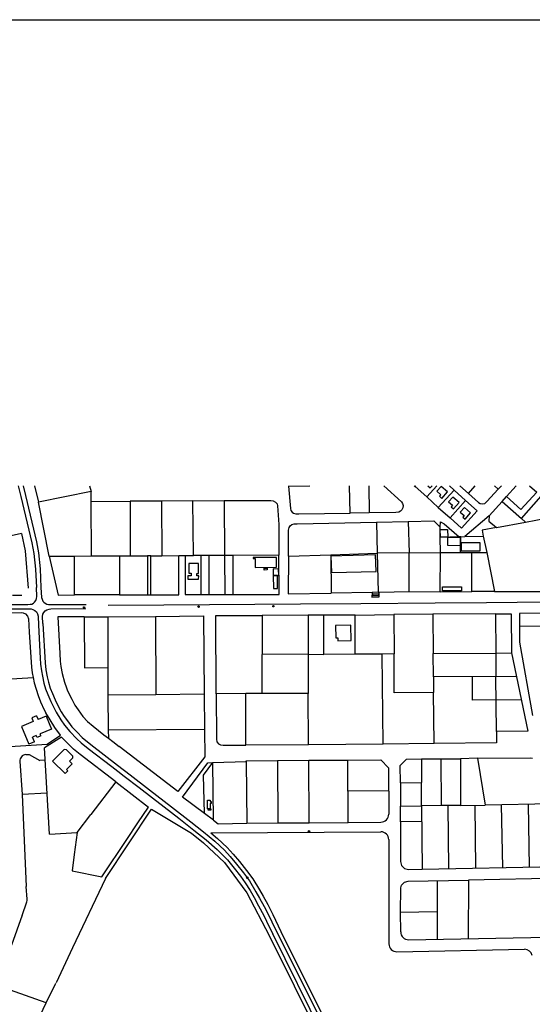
# Model space of a CAD drawing. Header units: metres. Extents: x 711 to 831, y 126 to 250.
# Tile 22 of 39: x 752 to 765, y 224 to 250. Entities that reach past the tile are written whole.
import ezdxf

# ---------------------------------------------------------------- set-up
doc = ezdxf.new("R2010")
doc.units = ezdxf.units.M
doc.layers.get('Defpoints').update_dxf_attribs({"linetype": 'CONTINUOUS'})
for name, color, linetype in [('x-Exist-Demolish$0$10-WEG', 253, 'CONTINUOUS'), ('x-Exist-Demolish$0$17-ITEMS', 253, 'CONTINUOUS'), ('x-Exist-Demolish$0$2', 253, 'CONTINUOUS'), ('x-Exist-Demolish$0$20-KAVEL', 253, 'CONTINUOUS'), ('x-Exist-Demolish$0$30-BUILD', 253, 'CONTINUOUS')]:
    doc.layers.add(name, color=color, linetype=linetype)

msp = doc.modelspace()

# ---------------------------------------------------------------- linework, layer by layer
at = {"layer": 'Defpoints'}
msp.add_lwpolyline([(711, 250.1), (831, 250.1), (831, 175.048), (711, 175.048)], close=True, dxfattribs=at)
at = {"layer": 'x-Exist-Demolish$0$10-WEG'}
for points in [[(751.94, 237.943), (752.009, 237.662)], [(752.067, 237.943), (752.129, 237.691)], [(752.009, 237.662), (752.298, 236.455)], [(752.129, 237.691), (752.421, 236.48)], [(752.298, 236.455), (752.351, 236.175)], [(752.421, 236.48), (752.472, 236.194)], [(752.351, 236.175), (752.388, 235.771)], [(752.472, 236.194), (752.511, 235.778)], [(752.388, 235.771), (752.417, 235.29)], [(752.511, 235.778), (752.532, 235.293)], [(751.585, 234.845), (752.191, 234.848), (752.257, 234.85), (752.295, 234.857), (752.336, 234.882), (752.37, 234.91), (752.4, 234.952), (752.422, 235.005), (752.429, 235.054), (752.417, 235.29)], [(752.532, 235.293), (752.549, 235.032), (752.562, 234.982), (752.587, 234.934), (752.611, 234.905), (752.64, 234.879), (752.687, 234.857), (752.734, 234.847), (752.826, 234.848), (753.714, 234.847)], [(752.582, 234.352), (752.575, 234.53), (752.586, 234.59), (752.612, 234.637), (752.647, 234.677), (752.691, 234.709), (752.746, 234.726), (752.794, 234.736), (753.703, 234.741)], [(751.594, 234.729), (752.201, 234.733)], [(752.201, 234.733), (752.278, 234.731), (752.324, 234.718), (752.377, 234.691), (752.419, 234.65), (752.446, 234.599), (752.46, 234.544), (752.469, 234.309)], [(752.469, 234.309), (752.511, 233.448), (752.526, 233.292)], [(752.582, 234.352), (752.643, 233.323)], [(752.526, 233.292), (752.546, 233.117), (752.57, 232.973), (752.611, 232.794), (752.655, 232.644), (752.71, 232.498), (752.791, 232.316), (752.818, 232.26)], [(752.643, 233.323), (752.664, 233.142), (752.694, 232.957), (752.727, 232.82), (752.777, 232.664), (752.831, 232.52), (752.902, 232.36), (752.947, 232.267)], [(752.818, 232.26), (752.931, 232.041), (753.053, 231.835), (753.145, 231.701), (753.284, 231.536), (753.469, 231.342)], [(752.947, 232.267), (753.062, 232.047), (753.141, 231.92), (753.248, 231.772), (753.34, 231.658), (753.474, 231.511), (753.61, 231.375)], [(753.469, 231.342), (753.586, 231.235), (753.762, 231.089), (754.38, 230.62), (754.536, 230.498)], [(753.61, 231.375), (753.832, 231.191), (754.533, 230.651)], [(752.137, 230.929), (752.224, 230.934)], [(754.533, 230.651), (754.859, 230.404), (755.368, 230.011), (755.936, 229.571)], [(760.538, 230.787), (761.395, 230.791)], [(761.395, 230.791), (761.6, 230.587)], [(754.536, 230.498), (754.703, 230.368), (755.093, 230.069), (755.441, 229.802), (755.745, 229.565)], [(761.6, 230.587), (761.602, 229.375)], [(752.694, 229.928), (752.04, 229.887)], [(752.04, 229.887), (752.149, 227.487)], [(761.601, 229.981), (760.542, 229.977)], [(763.873, 227.969), (763.857, 229.61)], [(764.575, 227.982), (764.544, 229.62)], [(765.276, 227.996), (765.245, 229.634)], [(754.217, 227.697), (755.42, 229.506)], [(755.42, 229.506), (756.457, 228.883)], [(755.745, 229.565), (756.127, 229.269), (756.52, 228.963), (756.841, 228.707), (757.128, 228.454)], [(755.936, 229.571), (756.443, 229.174), (756.772, 228.918), (757.068, 228.669), (757.317, 228.435)], [(763.172, 227.956), (763.153, 229.602)], [(760.546, 229.162), (761.4, 229.171)], [(756.457, 228.883), (756.775, 228.629)], [(756.964, 228.89), (761.398, 228.917)], [(756.964, 228.89), (757.136, 228.746), (757.387, 228.509)], [(756.775, 228.629), (757.318, 228.114)], [(761.603, 228.714), (761.608, 225.991)], [(757.128, 228.454), (757.262, 228.324), (757.395, 228.181), (757.572, 227.965), (757.734, 227.759), (757.859, 227.581), (757.991, 227.381), (758.092, 227.202)], [(757.317, 228.435), (757.468, 228.268), (757.633, 228.073), (757.815, 227.848), (757.97, 227.635), (758.141, 227.354), (758.237, 227.184)], [(757.393, 228.503), (757.544, 228.335), (757.712, 228.138), (757.896, 227.91), (758.055, 227.692), (758.229, 227.406), (758.326, 227.234)], [(757.318, 228.114), (757.904, 227.327)], [(762.47, 227.942), (765.978, 228.009)], [(754.217, 227.697), (753.359, 225.891)], [(752.172, 227.157), (752.149, 227.487)], [(757.904, 227.327), (758.485, 226.209)], [(752.043, 226.736), (752.164, 227.094)], [(758.092, 227.202), (758.21, 226.988), (758.344, 226.733), (758.486, 226.44), (758.576, 226.254)], [(758.237, 227.184), (758.357, 226.969), (758.484, 226.717), (758.626, 226.422), (758.7, 226.271)], [(758.326, 227.234), (758.447, 227.016), (758.576, 226.762), (758.718, 226.466), (758.791, 226.316)], [(752.044, 226.739), (751.768, 225.963)], [(758.7, 226.271), (759.993, 223.674)], [(758.791, 226.317), (760.084, 223.72)], [(758.485, 226.209), (759.787, 223.585)], [(759.879, 223.628), (758.576, 226.254)], [(753.359, 225.891), (752.927, 224.973)], [(761.816, 225.788), (765.143, 225.851)], [(752.674, 224.454), (752.922, 224.969)]]:
    msp.add_lwpolyline(points, dxfattribs=at)
for centre, radius, start, end in [((752.147, 230.766), 0.163, 93.6308, 183.6511), ((761.398, 229.375), 0.204, 270.626, 0.1049), ((761.399, 228.713), 0.204, 0.1049, 90.3476), ((752.009, 227.146), 0.163, 341.3621, 3.9561), ((761.812, 225.992), 0.204, 180.1049, 271.0904), ((765.147, 225.647), 0.204, 12.0892, 91.0904)]:
    msp.add_arc(centre, radius, start, end, dxfattribs=at)
at = {"layer": 'x-Exist-Demolish$0$17-ITEMS'}
for centre, radius in [((753.659, 234.77), 0.0171), ((756.644, 234.789), 0.018), ((758.597, 234.8), 0.018), ((759.524, 228.926), 0.0219), ((757.917, 227.717), 0.0213)]:
    msp.add_circle(centre, radius, dxfattribs=at)
at = {"layer": 'x-Exist-Demolish$0$2', "invisible_edges": 9}
for points in [[(818.941, 126.072), (745.706, 224.521), (745.703, 224.437), (745.707, 224.367)], [(818.941, 126.072), (745.735, 224.72), (745.714, 224.598), (745.706, 224.521)]]:
    msp.add_3dface(points, dxfattribs=at)
at = {"layer": 'x-Exist-Demolish$0$20-KAVEL'}
msp.add_line((762.457, 229.594), (762.47, 227.942), dxfattribs=at)
for points in [[(752.37, 237.943), (752.474, 237.516)], [(753.8, 237.943), (753.84, 237.79)], [(758.985, 237.943), (758.987, 237.929)], [(758.987, 237.929), (759.542, 237.943)], [(758.987, 237.929), (759.038, 237.35), (759.052, 237.299), (759.083, 237.257), (759.123, 237.226), (759.177, 237.206), (759.254, 237.207), (760.593, 237.23)], [(760.593, 237.23), (760.579, 237.943)], [(761.087, 237.943), (761.096, 237.237)], [(761.476, 237.943), (761.937, 237.524)], [(762.269, 237.943), (762.29, 237.924)], [(762.308, 237.943), (762.29, 237.924)], [(762.29, 237.924), (762.592, 237.655)], [(762.855, 237.943), (762.592, 237.655)], [(763.307, 237.831), (762.895, 237.377)], [(763.307, 237.831), (763.184, 237.943)], [(763.607, 237.56), (763.307, 237.831)], [(763.455, 237.943), (763.679, 237.743)], [(763.679, 237.743), (763.857, 237.943)], [(763.679, 237.743), (763.941, 237.503), (763.988, 237.478), (764.059, 237.469), (764.11, 237.483), (764.164, 237.529), (764.46, 237.854)], [(764.359, 237.943), (764.46, 237.854)], [(764.542, 237.943), (764.46, 237.854)], [(764.671, 237.663), (764.926, 237.943)], [(765.273, 237.943), (765.46, 237.774)], [(753.84, 237.79), (752.474, 237.516)], [(753.842, 237.531), (753.84, 237.79)], [(762.592, 237.655), (762.895, 237.377)], [(764.561, 237.536), (764.671, 237.663)], [(764.671, 237.663), (765.05, 237.324), (765.46, 237.774)], [(765.067, 237.09), (765.578, 237.667)], [(752.746, 236.102), (752.474, 237.516)], [(753.842, 237.531), (754.857, 237.539)], [(753.85, 236.109), (753.842, 237.531)], [(755.68, 237.545), (754.857, 237.539)], [(754.857, 237.539), (754.861, 236.116)], [(756.493, 237.551), (755.68, 237.545)], [(755.68, 237.545), (755.685, 236.117)], [(756.493, 237.551), (757.311, 237.555)], [(756.509, 236.126), (756.493, 237.551)], [(757.311, 237.555), (758.526, 237.562), (758.592, 237.551), (758.647, 237.517), (758.689, 237.467), (758.701, 237.416), (758.738, 236.928), (758.736, 236.133)], [(757.311, 237.555), (757.317, 236.127)], [(761.947, 237.319), (761.91, 237.277)], [(761.937, 237.524), (761.964, 237.478)], [(761.971, 237.367), (761.947, 237.319)], [(761.964, 237.478), (761.976, 237.425)], [(761.976, 237.425), (761.971, 237.367)], [(762.895, 237.377), (763.201, 237.104)], [(763.607, 237.56), (763.909, 237.286), (763.501, 236.835), (763.201, 237.104)], [(763.201, 237.104), (763.607, 237.56)], [(764.222, 237.161), (764.561, 237.536)], [(764.561, 237.536), (765.067, 237.09)], [(761.096, 237.237), (760.593, 237.23)], [(761.791, 237.248), (761.096, 237.237)], [(761.868, 237.254), (761.791, 237.248)], [(761.91, 237.277), (761.868, 237.254)], [(764.222, 237.161), (763.586, 236.615)], [(764.222, 237.161), (764.209, 237.021), (764.413, 236.854)], [(765.067, 237.09), (765.17, 236.995)], [(765.17, 236.995), (765.978, 237.146)], [(758.991, 236.11), (758.992, 236.782), (759.008, 236.852), (759.036, 236.896), (759.078, 236.928), (759.135, 236.949), (759.219, 236.95), (761.281, 236.991)], [(761.281, 236.991), (762.113, 237.012)], [(761.281, 236.991), (761.304, 236.183)], [(762.113, 237.012), (762.777, 237.026), (762.942, 236.866)], [(762.113, 237.012), (762.139, 236.197)], [(762.942, 236.866), (762.949, 237.001), (763.049, 236.953), (763.435, 236.611)], [(762.945, 236.594), (762.942, 236.866)], [(764.413, 236.854), (764.039, 236.783), (764.067, 236.628)], [(764.413, 236.854), (765.17, 236.995)], [(752.023, 236.696), (750.827, 236.425)], [(752.023, 236.696), (752.126, 236.243)], [(763.435, 236.611), (762.945, 236.594)], [(762.955, 236.198), (762.945, 236.594)], [(763.48, 236.61), (763.435, 236.611)], [(763.478, 236.204), (763.48, 236.61)], [(763.48, 236.61), (763.586, 236.615)], [(763.586, 236.615), (764.067, 236.628)], [(764.067, 236.628), (764.157, 236.205)], [(752.126, 236.243), (752.198, 235.268)], [(752.746, 236.102), (753.405, 236.106)], [(752.746, 236.102), (752.982, 235.089)], [(753.405, 236.106), (753.846, 236.112)], [(753.411, 235.095), (753.405, 236.106)], [(753.846, 236.112), (754.583, 236.113)], [(754.583, 236.113), (754.58, 235.095)], [(754.583, 236.113), (754.861, 236.116)], [(754.861, 236.116), (755.316, 236.118)], [(755.316, 236.118), (755.309, 235.094)], [(755.402, 236.119), (755.316, 236.118)], [(755.402, 235.097), (756.132, 235.097), (756.129, 236.122)], [(755.402, 235.097), (755.402, 236.119)], [(755.402, 236.119), (755.685, 236.117)], [(755.685, 236.117), (756.129, 236.122)], [(756.129, 236.122), (756.296, 236.125)], [(756.296, 236.125), (756.509, 236.126)], [(756.296, 236.125), (756.296, 235.102), (756.704, 235.103)], [(756.701, 236.124), (756.509, 236.126)], [(756.915, 236.126), (756.701, 236.124)], [(756.701, 236.124), (756.704, 235.103)], [(757.317, 236.127), (756.915, 236.126)], [(756.915, 236.126), (756.915, 235.103)], [(757.323, 236.127), (757.317, 236.127)], [(757.323, 236.127), (757.327, 235.105)], [(757.534, 236.127), (757.323, 236.127)], [(758.736, 236.133), (757.534, 236.127)], [(757.534, 236.127), (757.54, 235.107)], [(757.54, 235.107), (758.743, 235.11), (758.736, 236.133)], [(758.991, 236.11), (758.979, 235.12), (760.104, 235.143)], [(758.991, 236.11), (760.089, 236.141)], [(760.089, 236.141), (761.304, 236.183)], [(760.089, 236.141), (760.104, 235.143)], [(762.139, 236.197), (761.304, 236.183)], [(761.304, 236.183), (761.324, 235.167)], [(762.138, 235.181), (762.139, 236.197)], [(762.139, 236.197), (762.955, 236.198)], [(762.943, 235.176), (762.955, 236.198)], [(762.955, 236.198), (763.478, 236.204)], [(763.478, 236.204), (763.768, 236.204)], [(763.768, 236.204), (764.157, 236.205)], [(763.77, 235.181), (763.768, 236.204)], [(764.157, 236.205), (764.361, 235.181)], [(764.361, 235.181), (766.411, 235.182), (767.492, 235.784)], [(751.793, 235.092), (752.035, 235.093)], [(752.982, 235.089), (753.411, 235.095)], [(754.58, 235.095), (753.411, 235.095)], [(754.58, 235.095), (755.309, 235.094)], [(755.309, 235.094), (755.402, 235.097)], [(756.704, 235.103), (756.915, 235.103)], [(756.915, 235.103), (757.327, 235.105)], [(757.327, 235.105), (757.54, 235.107)], [(761.168, 235.161), (760.104, 235.143)], [(761.168, 235.161), (761.166, 235.04), (761.355, 235.046), (761.349, 235.168)], [(761.324, 235.167), (761.168, 235.161)], [(761.324, 235.167), (761.349, 235.168)], [(761.349, 235.168), (762.138, 235.181)], [(762.138, 235.181), (762.943, 235.176)], [(766.834, 235.112), (766.67, 235.028), (766.543, 234.979), (766.391, 234.924), (766.25, 234.903), (765.935, 234.902), (764.951, 234.897), (764.153, 234.889), (762.812, 234.877)], [(762.943, 235.176), (763.77, 235.181)], [(764.361, 235.181), (763.77, 235.181)], [(755.737, 234.831), (754.283, 234.818)], [(759.3, 234.853), (755.737, 234.831)], [(762.812, 234.877), (760.874, 234.864), (759.3, 234.853)], [(751.514, 234.627), (752.016, 234.638), (752.072, 234.629), (752.128, 234.598), (752.18, 234.545), (752.207, 234.473), (752.228, 234.126), (752.29, 233.21)], [(753.657, 234.523), (752.978, 234.521), (753.022, 233.567)], [(753.657, 234.523), (754.274, 234.527)], [(753.657, 234.523), (753.666, 233.197)], [(754.274, 234.527), (755.523, 234.535)], [(754.274, 234.527), (754.28, 233.202)], [(755.523, 234.535), (756.77, 234.546), (756.793, 232.503)], [(755.523, 234.535), (755.53, 232.493)], [(757.093, 234.556), (758.303, 234.56)], [(757.103, 232.515), (757.093, 234.556)], [(759.505, 234.567), (758.303, 234.56)], [(758.303, 234.56), (758.304, 233.539)], [(759.907, 234.564), (759.505, 234.567)], [(759.505, 234.567), (759.505, 233.546)], [(760.723, 234.571), (759.907, 234.564)], [(759.909, 233.545), (759.907, 234.564)], [(760.723, 234.571), (761.738, 234.581)], [(760.728, 233.55), (760.723, 234.571)], [(762.753, 234.59), (761.738, 234.581)], [(761.738, 234.581), (761.745, 233.556)], [(764.384, 234.601), (762.753, 234.59)], [(762.753, 234.59), (762.76, 233.567)], [(764.384, 234.601), (764.796, 234.605), (764.801, 233.582)], [(764.384, 234.601), (764.393, 233.58)], [(766.237, 234.617), (765.016, 234.613), (765.013, 234.273)], [(766.24, 234.277), (765.013, 234.273)], [(765.013, 234.273), (765.015, 233.864), (765.351, 231.947)], [(753.022, 233.567), (753.036, 233.366), (753.052, 233.224), (753.084, 233.046), (753.146, 232.818), (753.198, 232.669), (753.227, 232.596)], [(758.303, 232.523), (758.304, 233.539)], [(759.505, 233.546), (758.304, 233.539)], [(759.505, 233.546), (759.504, 232.528)], [(759.505, 233.546), (759.909, 233.545)], [(760.728, 233.55), (759.909, 233.545)], [(761.435, 233.554), (760.728, 233.55)], [(761.745, 233.556), (761.435, 233.554)], [(761.461, 231.203), (761.435, 233.554)], [(762.766, 232.55), (761.746, 232.545), (761.745, 233.556)], [(762.76, 233.567), (764.393, 233.58)], [(762.767, 232.955), (762.76, 233.567)], [(764.393, 233.58), (764.801, 233.582)], [(764.393, 233.58), (764.396, 232.967)], [(764.801, 233.582), (765.227, 231.541)], [(752.29, 233.21), (752.309, 233.06), (752.331, 232.945)], [(753.666, 233.197), (754.28, 233.202)], [(754.28, 233.202), (754.282, 232.481)], [(751.617, 232.896), (752.331, 232.945)], [(752.331, 232.945), (752.359, 232.802), (752.408, 232.637), (752.46, 232.47), (752.525, 232.309), (752.622, 232.098), (752.665, 232.017)], [(762.767, 232.955), (762.766, 232.55)], [(764.929, 232.971), (762.767, 232.955)], [(763.79, 232.351), (763.784, 232.961)], [(764.409, 231.536), (764.396, 232.967)], [(753.227, 232.596), (753.335, 232.375), (753.418, 232.222), (753.503, 232.094), (753.627, 231.927), (753.748, 231.793), (753.892, 231.673)], [(755.53, 232.493), (754.282, 232.481)], [(754.282, 232.481), (754.284, 231.566)], [(756.793, 232.503), (755.53, 232.493)], [(756.793, 232.503), (756.799, 231.581)], [(757.874, 232.521), (757.103, 232.515)], [(757.103, 232.515), (757.109, 231.33), (757.122, 231.26), (757.164, 231.21), (757.216, 231.183), (757.282, 231.174), (757.878, 231.175)], [(758.303, 232.523), (757.874, 232.521)], [(757.878, 231.175), (757.874, 232.521)], [(759.504, 232.528), (758.303, 232.523)], [(759.511, 231.188), (759.504, 232.528)], [(762.784, 231.221), (762.766, 232.55)], [(765.056, 232.36), (763.79, 232.351)], [(751.723, 231.143), (752.697, 231.205), (753.048, 231.437), (752.896, 231.638), (752.771, 231.835), (752.665, 232.017)], [(753.892, 231.673), (754.177, 231.449), (754.292, 231.363)], [(756.799, 231.581), (754.284, 231.566)], [(754.284, 231.566), (754.292, 231.363)], [(756.799, 231.581), (756.804, 230.873), (756.104, 229.966)], [(764.409, 231.536), (764.414, 231.234), (762.784, 231.221)], [(765.227, 231.541), (764.409, 231.536)], [(753.074, 231.386), (752.625, 231.104)], [(753.383, 231.068), (753.074, 231.386)], [(754.292, 231.363), (754.404, 231.276), (754.575, 231.142)], [(759.511, 231.188), (757.878, 231.175)], [(761.461, 231.203), (759.511, 231.188)], [(762.784, 231.221), (761.461, 231.203)], [(752.224, 230.934), (752.504, 230.772)], [(752.758, 228.856), (752.625, 231.104)], [(753.558, 230.931), (753.383, 231.068)], [(754.486, 230.22), (753.558, 230.931)], [(756.104, 229.966), (754.575, 231.142)], [(751.984, 230.755), (752.04, 229.887)], [(752.644, 230.784), (752.504, 230.772)], [(756.798, 229.394), (756.223, 229.817), (756.888, 230.719)], [(756.798, 229.394), (756.771, 230.393), (757.014, 230.723)], [(756.888, 230.719), (757.014, 230.723)], [(757.014, 230.723), (757.889, 230.752)], [(757.033, 229.216), (757.014, 230.723)], [(757.889, 230.752), (757.888, 230.769), (758.701, 230.776)], [(757.889, 230.752), (757.903, 229.139)], [(758.701, 230.776), (759.519, 230.782)], [(758.701, 230.776), (758.715, 229.146)], [(759.519, 230.782), (760.538, 230.787)], [(759.529, 229.151), (759.519, 230.782)], [(760.546, 229.162), (760.538, 230.787)], [(761.907, 230.194), (761.902, 230.646), (762.065, 230.809), (762.453, 230.816), (762.459, 230.199)], [(762.453, 230.816), (763.476, 230.824)], [(762.958, 230.824), (762.967, 229.6)], [(763.921, 230.838), (763.476, 230.824)], [(763.476, 230.824), (763.476, 229.606)], [(763.921, 230.838), (765.295, 230.849)], [(763.921, 230.838), (764.114, 229.612)], [(765.295, 230.849), (765.35, 230.839)], [(754.486, 230.22), (753.833, 229.366)], [(754.486, 230.22), (755.335, 229.563)], [(761.907, 230.194), (762.459, 230.199)], [(761.907, 230.194), (761.907, 229.587)], [(762.457, 229.594), (762.459, 230.199)], [(763.476, 229.606), (762.967, 229.6)], [(763.476, 229.606), (764.114, 229.612)], [(765.844, 229.645), (764.114, 229.612)], [(753.478, 228.898), (753.833, 229.366)], [(754.774, 228.717), (755.062, 229.154), (755.335, 229.563)], [(757.033, 229.216), (756.798, 229.394)], [(761.907, 229.587), (762.457, 229.594)], [(761.91, 229.179), (761.907, 229.587)], [(762.967, 229.6), (762.457, 229.594)], [(757.033, 229.216), (757.158, 229.125), (757.903, 229.139)], [(757.903, 229.139), (758.715, 229.146)], [(758.715, 229.146), (759.529, 229.151)], [(759.529, 229.151), (760.546, 229.162)], [(762.46, 229.186), (761.91, 229.179)], [(761.91, 229.179), (761.91, 228.139)], [(752.758, 228.856), (753.478, 228.898)], [(753.478, 228.898), (753.4, 228.324)], [(754.125, 227.741), (754.774, 228.717)], [(753.4, 228.324), (753.348, 227.899)], [(761.91, 228.139), (761.938, 228.036)], [(753.348, 227.899), (754.125, 227.741)], [(761.938, 228.036), (762.015, 227.962)], [(762.015, 227.962), (762.118, 227.936)], [(762.118, 227.936), (762.47, 227.942)], [(761.938, 227.526), (762.011, 227.601)], [(762.011, 227.601), (762.109, 227.629)], [(762.109, 227.629), (763.679, 227.655)], [(762.863, 227.642), (762.863, 226.126)], [(763.679, 227.655), (763.678, 226.125)], [(766.141, 227.706), (763.679, 227.655)], [(761.913, 226.81), (761.914, 227.455)], [(761.914, 227.455), (761.938, 227.526)], [(762.863, 226.826), (761.913, 226.81)], [(761.914, 226.303), (761.913, 226.81)], [(762.122, 226.1), (766.671, 226.186)], [(752.674, 224.454), (751.59, 224.834)], [(752.429, 223.944), (752.674, 224.454)]]:
    msp.add_lwpolyline(points, dxfattribs=at)
msp.add_arc((762.118, 226.304), 0.204, 180.1049, 271.0904, dxfattribs=at)
at = {"layer": 'x-Exist-Demolish$0$30-BUILD'}
for points in [[(762.625, 237.943), (762.622, 237.941), (762.683, 237.887), (762.732, 237.943)], [(752.422, 231.943), (752.296, 231.89)], [(752.422, 231.943), (752.462, 231.847)], [(752.669, 231.933), (752.462, 231.847)], [(752.669, 231.933), (752.809, 231.596)], [(752.335, 231.795), (752.024, 231.666)], [(752.024, 231.666), (752.218, 231.198)], [(752.296, 231.89), (752.335, 231.795)], [(752.41, 231.429), (752.311, 231.387)], [(752.432, 231.377), (752.41, 231.429)], [(752.535, 231.421), (752.432, 231.377)], [(752.809, 231.596), (752.514, 231.472)], [(752.535, 231.421), (752.514, 231.472)], [(752.365, 231.259), (752.218, 231.198)], [(752.365, 231.259), (752.311, 231.387)], [(753.138, 231.059), (752.839, 230.761)], [(753.197, 231.058), (753.138, 231.059)], [(753.197, 231.058), (753.358, 230.896)], [(753.358, 230.896), (753.357, 230.838)], [(752.839, 230.761), (753.163, 230.434)], [(753.35, 230.686), (753.203, 230.541)], [(753.357, 230.838), (753.278, 230.759)], [(753.278, 230.759), (753.35, 230.686)], [(753.237, 230.507), (753.163, 230.434)], [(753.203, 230.541), (753.237, 230.507)]]:
    msp.add_lwpolyline(points, dxfattribs=at)
for points in [[(763.132, 237.78), (762.97, 237.923), (762.86, 237.798), (762.962, 237.709), (762.926, 237.667), (762.987, 237.614)], [(763.436, 237.506), (763.273, 237.649), (763.164, 237.525), (763.266, 237.435), (763.229, 237.394), (763.29, 237.34)], [(763.737, 237.235), (763.575, 237.378), (763.465, 237.254), (763.567, 237.164), (763.531, 237.123), (763.592, 237.069)], [(762.947, 236.801), (763.138, 236.803), (763.14, 236.605), (762.949, 236.603)], [(763.136, 236.389), (763.47, 236.388), (763.471, 236.596), (763.136, 236.597)], [(763.987, 236.452), (763.494, 236.45), (763.495, 236.242), (763.988, 236.244)], [(758.676, 236.074), (758.064, 236.07), (758.064, 236.042), (758.118, 236.042), (758.119, 235.813), (758.677, 235.816)], [(761.259, 236.141), (760.095, 236.11), (760.107, 235.676), (761.271, 235.707)], [(756.642, 235.916), (756.393, 235.917), (756.392, 235.662), (756.45, 235.662), (756.45, 235.591), (756.368, 235.591), (756.367, 235.51), (756.646, 235.509), (756.647, 235.592), (756.601, 235.592), (756.601, 235.655), (756.64, 235.655)], [(758.354, 235.789), (758.43, 235.793), (758.433, 235.747), (758.357, 235.742)], [(758.593, 235.599), (758.737, 235.601), (758.732, 235.766), (758.587, 235.777)], [(758.593, 235.599), (758.594, 235.26), (758.703, 235.26), (758.702, 235.599)], [(763.001, 235.308), (763.497, 235.308), (763.497, 235.199), (763.001, 235.2)], [(761.191, 235.121), (761.33, 235.125), (761.332, 235.072), (761.192, 235.068)], [(760.613, 234.31), (760.214, 234.3), (760.222, 233.972), (760.275, 233.973), (760.277, 233.896), (760.623, 233.905)], [(756.881, 229.513), (756.88, 229.738), (756.944, 229.738), (756.944, 229.705), (756.972, 229.706), (756.972, 229.653), (756.944, 229.653), (756.945, 229.513)], [(756.89, 229.513), (756.961, 229.513), (756.962, 229.481), (756.891, 229.48)]]:
    msp.add_lwpolyline(points, close=True, dxfattribs=at)

doc.saveas('drawing.dxf')
